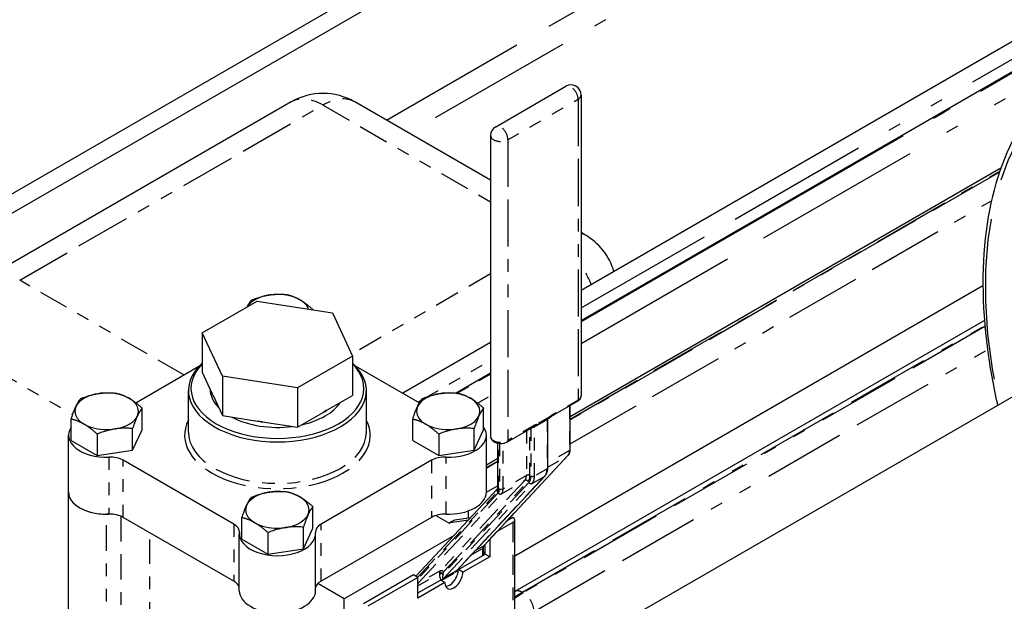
# Paper-space layout 'SHEET_1' of a CAD drawing. Header units: inches. Extents: x 3 to 360, y 8 to 227.
# Tile 82 of 98: x 111.3 to 119.04, y 167.67 to 172.25. Entities that reach past the tile are written whole.
import ezdxf

# ---------------------------------------------------------------- set-up
doc = ezdxf.new("R2010")
doc.units = ezdxf.units.IN
doc.header["$LTSCALE"] = 10.666667
doc.header["$MEASUREMENT"] = 0
doc.linetypes.add('DOUBLE_DASH_DOUBLE_DOT', pattern=[0.74, 0.24, -0.06, 0.24, -0.06, 0.01, -0.06, 0.01, -0.06])
doc.layers.get('0').update_dxf_attribs({"lineweight": 25})
doc.layers.add('PHANTOM', color=7, linetype='DOUBLE_DASH_DOUBLE_DOT', lineweight=25)

psp = doc.layouts.new('SHEET_1')

# ---------------------------------------------------------------- linework, layer by layer
for p, q in [((98.8095, 163.7049), (121.791, 176.9733)), ((98.8095, 163.5518), (121.9236, 176.8968)), ((121.3678, 173.1428), (115.7126, 169.8777)), ((120.4756, 172.8674), (115.7126, 170.1174)), ((115.041, 171.405), (115.5926, 171.7234)), ((115.7126, 171.6541), (115.7126, 169.2863)), ((113.4327, 171.6003), (111.0462, 170.2225)), ((115.001, 170.9835), (113.9327, 171.6003)), ((115.001, 171.3357), (115.001, 168.9679)), ((119.0148, 171.0785), (115.6278, 169.123)), ((115.7429, 170.5552), (115.7126, 170.5727)), ((118.8741, 170.1522), (115.1911, 168.0258)), ((112.7327, 169.783), (113.1655, 170.0328)), ((113.1655, 170.0328), (113.7566, 169.9414)), ((113.6028, 169.9652), (113.6028, 169.9663)), ((115.2326, 167.0446), (120.3154, 169.9792)), ((113.7566, 169.9414), (113.915, 169.6001)), ((118.8856, 169.8803), (115.1911, 167.7472)), ((112.7327, 169.783), (112.7327, 169.4727)), ((112.8911, 169.4417), (112.7327, 169.783)), ((115.001, 169.7066), (114.3093, 169.3072)), ((113.915, 169.6001), (113.4823, 169.3502)), ((113.915, 169.6001), (113.915, 169.2898)), ((112.2094, 169.2327), (112.7068, 169.5199)), ((113.941, 169.5199), (114.4404, 169.2316)), ((112.7327, 169.4727), (112.8065, 169.3138)), ((112.8911, 169.4417), (112.8911, 169.1314)), ((113.4823, 169.3502), (112.8911, 169.4417)), ((115.001, 169.4669), (114.7288, 169.3097)), ((113.4823, 169.3502), (113.4823, 169.04)), ((112.6239, 169.0026), (112.6239, 169.3292)), ((112.8174, 169.2903), (112.8065, 169.3138)), ((112.8174, 169.2903), (112.8911, 169.1314)), ((113.7135, 169.1735), (113.915, 169.2898)), ((114.0239, 169.0026), (114.0239, 169.3292)), ((112.2593, 169.0211), (112.2593, 169.1907)), ((114.9463, 169.0211), (114.9463, 169.1907)), ((115.4808, 169.1266), (115.685, 169.2445)), ((115.6278, 168.8652), (115.6278, 169.2115)), ((111.7014, 168.935), (111.7014, 169.1045)), ((112.8911, 169.1314), (113.1664, 169.0888)), ((113.4823, 169.04), (113.6838, 169.1563)), ((113.7135, 169.1735), (113.6838, 169.1563)), ((114.3884, 168.935), (114.3884, 169.1045)), ((115.3597, 169.0543), (115.4587, 169.1115)), ((115.4511, 168.7223), (115.4511, 169.107)), ((112.1846, 168.8602), (112.1846, 169.0297)), ((112.1846, 168.8602), (112.2593, 169.0211)), ((113.207, 169.0826), (113.1664, 169.0888)), ((113.207, 169.0826), (113.4823, 169.04)), ((114.8716, 168.8602), (114.8716, 169.0297)), ((114.8716, 168.8602), (114.9463, 169.0211)), ((115.1335, 168.926), (115.3377, 169.0439)), ((111.6804, 168.529), (111.6804, 168.9781)), ((111.9058, 168.9865), (111.9058, 168.817)), ((114.5928, 168.9865), (114.5928, 168.817)), ((114.9674, 168.529), (114.9674, 168.9781)), ((111.7014, 168.935), (111.9058, 168.817)), ((114.3884, 168.935), (114.5928, 168.817)), ((115.0575, 168.5672), (115.0575, 168.9155)), ((111.9058, 168.817), (112.1846, 168.8602)), ((114.5928, 168.817), (114.8716, 168.8602)), ((114.9476, 168.1077), (115.6122, 168.82)), ((115.0575, 168.7938), (114.9674, 168.7417)), ((112.9806, 168.2781), (112.1115, 168.7799)), ((114.5363, 168.7799), (113.6671, 168.2781)), ((114.7323, 167.9107), (115.4291, 168.6574)), ((111.6804, 167.2389), (111.6804, 168.529)), ((114.4137, 167.8671), (115.0539, 168.5532)), ((113.6028, 168.2455), (113.6028, 168.415)), ((112.0199, 168.3558), (111.9804, 168.3558)), ((112.9806, 167.829), (112.1115, 168.3308)), ((113.0449, 168.1593), (113.0449, 168.3288)), ((114.5363, 168.3308), (113.6671, 167.829)), ((114.5705, 168.3456), (114.6815, 168.2816)), ((114.8443, 168.3285), (114.7168, 168.3101)), ((114.8236, 168.3811), (114.8236, 168.3255)), ((115.1764, 168.3305), (115.1311, 168.3044)), ((113.5281, 168.0845), (113.5281, 168.254)), ((113.5281, 168.0845), (113.6028, 168.2455)), ((114.6815, 168.2897), (114.8278, 168.3108)), ((114.7168, 168.3101), (114.6815, 168.2897)), ((114.6815, 168.2816), (114.6815, 168.2897)), ((115.1764, 168.2897), (115.0485, 168.2159)), ((115.1911, 167.289), (115.1911, 168.3101)), ((113.0239, 167.7533), (113.0239, 168.2024)), ((113.2493, 168.2109), (113.2493, 168.0413)), ((113.6239, 167.7533), (113.6239, 168.2024)), ((114.7131, 168.188), (113.8493, 167.6893)), ((113.0449, 168.1593), (113.2493, 168.0413)), ((114.9441, 168.0331), (114.9441, 168.0938)), ((114.9594, 168.042), (114.9594, 168.1204)), ((114.9948, 168.1583), (114.9948, 168.0215)), ((113.2493, 168.0413), (113.5281, 168.0845)), ((114.7473, 167.9195), (114.9594, 168.042)), ((114.9948, 168.0215), (114.7826, 167.8991)), ((114.9594, 168.0476), (114.9441, 168.0564)), ((114.9948, 168.0215), (114.9594, 168.042)), ((114.3937, 167.8787), (113.9999, 167.6513)), ((114.4291, 167.8582), (114.0353, 167.6309)), ((114.4291, 167.8582), (114.3937, 167.8787)), ((114.4291, 167.6949), (114.4291, 167.8582)), ((114.7826, 167.8991), (114.7473, 167.9195)), ((113.8493, 167.6893), (113.6415, 167.8092)), ((114.4291, 167.7358), (114.6059, 167.8378)), ((114.6412, 167.8174), (114.4291, 167.6949)), ((114.6412, 167.8174), (114.6059, 167.8378)), ((113.8493, 166.5135), (113.8493, 167.6893))]:
    psp.add_line(p, q)
for centre, radius, start, end in [((115.6326, 171.6541), 0.08, 0, 120), ((113.6827, 171.1673), 0.5, 60, 120), ((115.081, 171.3357), 0.08, 120, 180), ((115.4929, 170.1222), 0.5, 16.82523, 60)]:
    psp.add_arc(centre, radius, start, end)
for centre, major_axis, start_param, end_param in [((113.3239, 169.9415), (-0.25, 0), 3.926991, 5.959541), ((113.3239, 169.9415), (0.25, 0), 0.201599, 0.785398), ((113.3239, 169.3292), (-0.7, 0), 5.717988, 9.989975), ((113.3239, 169.3455), (0.68, 0), 2.624623, 6.800155), ((113.3239, 169.3455), (-0.5304, 0), 0.012058, 0.511541), ((111.9804, 169.1659), (-0.25, 0), 3.926991, 7.068583), ((111.9804, 169.1659), (0.25, 0), 3.926991, 7.068583), ((113.3239, 169.3813), (-0.5304, 0), 0.222147, 0.301452), ((114.6674, 169.1659), (-0.25, 0), 3.926991, 7.068583), ((114.6674, 169.1659), (0.25, 0), 3.926991, 7.068583), ((113.3239, 169.3455), (0.5304, 0), 5.086491, 5.909084), ((113.3239, 169.3455), (-0.5304, 0), 0.827636, 1.790358), ((113.3239, 169.3813), (-0.5304, 0), 2.316542, 2.395847), ((111.9804, 168.9781), (-0.3, 0), 5.9063, 7.909652), ((113.3239, 169.3813), (-0.5304, 0), 1.269345, 1.348649), ((114.6674, 168.9781), (0.3, 0), 4.656718, 6.660071), ((112.0054, 168.7187), (-0.15, 0), 3.926991, 4.768059), ((114.6423, 168.7187), (-0.15, 0), 4.656718, 5.497787), ((111.9804, 168.529), (-0.3, 0), 0, 1.570796), ((111.9804, 168.529), (-0.3, 0), 0, 1.626467), ((113.3239, 168.3902), (-0.25, 0), 3.926991, 7.068583), ((113.3239, 168.3902), (0.25, 0), 3.926991, 7.068583), ((114.6674, 168.529), (0.3, 0), 4.656718, 6.283185), ((112.0054, 168.2696), (0.15, 0), 0.785398, 1.626467), ((114.6423, 168.2696), (0.15, 0), 1.515126, 2.356194), ((115.1411, 168.3101), (0.05, 0), 5.497787, 7.068583), ((112.8746, 168.2168), (0.15, 0), 6.227515, 7.068583), ((113.7732, 168.2168), (-0.15, 0), 5.497787, 6.338856), ((113.3239, 168.2024), (0.3, 0), 3.085922, 6.338856), ((114.7119, 167.8582), (-0.05, -0.0866), 5.497787, 8.63938), ((114.6766, 167.8787), (-0.05, -0.0866), 0.361367, 2.356194), ((112.8746, 167.7678), (0.15, 0), 0.096449, 0.785398), ((113.7732, 167.7678), (-0.15, 0), 5.497787, 6.186736), ((113.3239, 167.7533), (0.3, 0), 3.141593, 6.283185)]:
    psp.add_ellipse(centre, major_axis=major_axis, ratio=0.57735, start_param=start_param, end_param=end_param)
for points, knots in [([(119.669, 171.9154), (119.4689, 171.7999), (119.3005, 171.6302), (119.0414, 171.1989), (118.9522, 170.9354), (118.8622, 170.3394), (118.8631, 170.0057), (118.9284, 169.5104), (118.9552, 169.3628), (118.9894, 169.2137)], [1.570796, 1.570796, 1.570796, 1.570796, 1.88056, 1.88056, 2.197266, 2.197266, 2.519598, 2.519598, 2.652754, 2.652754, 2.652754, 2.652754]), ([(115.685, 169.2445), (115.688, 169.2462), (115.6909, 169.2481), (115.6963, 169.2524), (115.6988, 169.2548), (115.7033, 169.2599), (115.7054, 169.2627), (115.7088, 169.2688), (115.7102, 169.2721), (115.7121, 169.279), (115.7126, 169.2827), (115.7126, 169.2863)], [4.712389, 4.712389, 4.712389, 4.712389, 4.8694686, 4.8694686, 5.0265482, 5.0265482, 5.1836279, 5.1836279, 5.3407075, 5.3407075, 5.4977871, 5.4977871, 5.4977871, 5.4977871]), ([(115.4587, 169.1115), (115.4607, 169.1126), (115.4627, 169.1138), (115.4663, 169.1163), (115.4679, 169.1175), (115.471, 169.1198), (115.4725, 169.1209), (115.4751, 169.1229), (115.4764, 169.1237), (115.4787, 169.1253), (115.4798, 169.126), (115.4808, 169.1266)], [-0.03137333, -0.03137333, -0.03137333, -0.03137333, -0.02509866, -0.02509866, -0.018824, -0.018824, -0.01254933, -0.01254933, -0.00627467, -0.00627467, 0, 0, 0, 0]), ([(115.3377, 169.0439), (115.3387, 169.0445), (115.3397, 169.045), (115.3419, 169.0461), (115.343, 169.0466), (115.3456, 169.0477), (115.347, 169.0482), (115.3501, 169.0496), (115.3519, 169.0503), (115.3557, 169.0521), (115.3578, 169.0531), (115.3597, 169.0543)], [-0.12354926, -0.12354926, -0.12354926, -0.12354926, -0.11727473, -0.11727473, -0.1110002, -0.1110002, -0.10472567, -0.10472567, -0.09845114, -0.09845114, -0.09217661, -0.09217661, -0.09217661, -0.09217661]), ([(115.001, 168.9679), (115.001, 168.9626), (115.0021, 168.9574), (115.0061, 168.9475), (115.0091, 168.9428), (115.0172, 168.9337), (115.0226, 168.9295), (115.0353, 168.9221), (115.0429, 168.9191), (115.0591, 168.9149), (115.0676, 168.9136), (115.0847, 168.913), (115.0933, 168.9135), (115.1099, 168.9164), (115.118, 168.9187), (115.1282, 168.9232), (115.1309, 168.9245), (115.1335, 168.926)], [2.356194, 2.356194, 2.356194, 2.356194, 2.582469, 2.582469, 2.831062, 2.831062, 3.139202, 3.139202, 3.4977, 3.4977, 3.859679, 3.859679, 4.217101, 4.217101, 4.576784, 4.576784, 4.712389, 4.712389, 4.712389, 4.712389]), ([(115.6122, 168.82), (115.6145, 168.8224), (115.6164, 168.825), (115.6199, 168.8305), (115.6213, 168.8334), (115.6238, 168.8393), (115.6248, 168.8424), (115.6263, 168.8487), (115.6269, 168.852), (115.6277, 168.8585), (115.6278, 168.8618), (115.6278, 168.8652)], [0.9599311, 0.9599311, 0.9599311, 0.9599311, 1.0821041, 1.0821041, 1.2042772, 1.2042772, 1.3264502, 1.3264502, 1.4486233, 1.4486233, 1.5707963, 1.5707963, 1.5707963, 1.5707963]), ([(115.4291, 168.6574), (115.4321, 168.6607), (115.4348, 168.6643), (115.4396, 168.6719), (115.4417, 168.676), (115.4452, 168.6844), (115.4466, 168.6889), (115.4489, 168.698), (115.4497, 168.7027), (115.4508, 168.7124), (115.4511, 168.7173), (115.4511, 168.7223)], [0.9599311, 0.9599311, 0.9599311, 0.9599311, 1.0821041, 1.0821041, 1.2042772, 1.2042772, 1.3264502, 1.3264502, 1.4486233, 1.4486233, 1.5707963, 1.5707963, 1.5707963, 1.5707963]), ([(115.0539, 168.5532), (115.0542, 168.5535), (115.0545, 168.5538), (115.0551, 168.5548), (115.0554, 168.5554), (115.056, 168.557), (115.0563, 168.5579), (115.0569, 168.5601), (115.0571, 168.5613), (115.0574, 168.5641), (115.0575, 168.5656), (115.0575, 168.5672)], [0.9599311, 0.9599311, 0.9599311, 0.9599311, 1.0821041, 1.0821041, 1.2042772, 1.2042772, 1.3264502, 1.3264502, 1.4486233, 1.4486233, 1.5707963, 1.5707963, 1.5707963, 1.5707963]), ([(114.9441, 168.0938), (114.9441, 168.0954), (114.9441, 168.0969), (114.9445, 168.0996), (114.9447, 168.1009), (114.9452, 168.103), (114.9455, 168.104), (114.9462, 168.1055), (114.9465, 168.1061), (114.9471, 168.1071), (114.9474, 168.1075), (114.9476, 168.1077)], [1.5707963, 1.5707963, 1.5707963, 1.5707963, 1.6929694, 1.6929694, 1.8151424, 1.8151424, 1.9373155, 1.9373155, 2.0594885, 2.0594885, 2.1816616, 2.1816616, 2.1816616, 2.1816616])]:
    psp.add_open_spline(points, degree=3, knots=knots)
for points, weights in [([(113.0862, 169.9871), (113.1018, 170.0189), (113.1197, 170.0411)], [1.07630342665, 1.06860854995, 1]), ([(113.1197, 170.0411), (113.2591, 170.0967), (113.3985, 170.0843)], [1, 1.15455095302, 1]), ([(113.3985, 170.0843), (113.4532, 170.071), (113.5007, 170.0436)], [1, 1.03802697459, 1]), ([(113.5007, 170.0436), (113.5481, 170.0162), (113.6028, 169.9663)], [1, 1.03802697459, 1]), ([(113.6028, 169.9663), (113.6024, 169.9658), (113.602, 169.9653)], [1, 1.00149391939, 1.00295895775]), ([(111.7014, 169.1045), (111.7388, 169.219), (111.7762, 169.2655)], [1, 1.15455095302, 1]), ([(111.7762, 169.2655), (111.9156, 169.3211), (112.055, 169.3086)], [1, 1.15455095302, 1]), ([(112.055, 169.3086), (112.1097, 169.2953), (112.1572, 169.2679)], [1, 1.03802697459, 1]), ([(112.1572, 169.2679), (112.2046, 169.2405), (112.2593, 169.1907)], [1, 1.03802697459, 1]), ([(114.3884, 169.1045), (114.4258, 169.219), (114.4632, 169.2655)], [1, 1.15455095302, 1]), ([(114.4632, 169.2655), (114.6026, 169.3211), (114.742, 169.3086)], [1, 1.15455095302, 1]), ([(114.742, 169.3086), (114.7967, 169.2953), (114.8442, 169.2679)], [1, 1.03802697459, 1]), ([(114.8442, 169.2679), (114.8916, 169.2405), (114.9463, 169.1907)], [1, 1.03802697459, 1]), ([(112.2593, 169.1907), (112.2219, 169.1442), (112.1846, 169.0297)], [1, 1.15455095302, 1]), ([(114.9463, 169.1907), (114.9089, 169.1442), (114.8716, 169.0297)], [1, 1.15455095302, 1]), ([(111.8036, 169.0638), (111.7562, 169.0912), (111.7014, 169.1045)], [1, 1.03802697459, 1]), ([(114.4906, 169.0638), (114.4432, 169.0912), (114.3884, 169.1045)], [1, 1.03802697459, 1]), ([(111.9058, 168.9865), (111.851, 169.0364), (111.8036, 169.0638)], [1, 1.03802697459, 1]), ([(112.1846, 169.0297), (112.0452, 169.0421), (111.9058, 168.9865)], [1, 1.15455095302, 1]), ([(114.5928, 168.9865), (114.538, 169.0364), (114.4906, 169.0638)], [1, 1.03802697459, 1]), ([(114.8716, 169.0297), (114.7322, 169.0421), (114.5928, 168.9865)], [1, 1.15455095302, 1]), ([(113.0449, 168.3288), (113.0823, 168.4433), (113.1197, 168.4898)], [1, 1.15455095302, 1]), ([(113.1197, 168.4898), (113.2591, 168.5454), (113.3985, 168.533)], [1, 1.15455095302, 1]), ([(113.3985, 168.533), (113.4532, 168.5196), (113.5007, 168.4922)], [1, 1.03802697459, 1]), ([(113.5007, 168.4922), (113.5481, 168.4649), (113.6028, 168.415)], [1, 1.03802697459, 1]), ([(113.6028, 168.415), (113.5654, 168.3685), (113.5281, 168.254)], [1, 1.15455095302, 1]), ([(113.1471, 168.2881), (113.0997, 168.3155), (113.0449, 168.3288)], [1, 1.03802697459, 1]), ([(113.2493, 168.2109), (113.1945, 168.2608), (113.1471, 168.2881)], [1, 1.03802697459, 1]), ([(113.5281, 168.254), (113.3887, 168.2665), (113.2493, 168.2109)], [1, 1.15455095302, 1])]:
    psp.add_rational_spline(points, weights, degree=2)
at = {"layer": 'PHANTOM', "ltscale": 0.462403}
psp.add_line((114.181, 171.457), (121.9236, 175.9272), dxfattribs=at)
at = {"layer": 'PHANTOM', "ltscale": 0.451875}
psp.add_line((121.9241, 175.7234), (114.3577, 171.3549), dxfattribs=at)
at = {"layer": 'PHANTOM', "ltscale": 0.508733}
psp.add_line((121.3915, 173.1487), (115.7126, 169.87), dxfattribs=at)
at = {"layer": 'PHANTOM', "ltscale": 0.508184}
psp.add_line((115.7126, 169.873), (121.3854, 173.1482), dxfattribs=at)
at = {"layer": 'PHANTOM', "ltscale": 0.519116}
psp.add_line((115.7126, 169.7003), (121.5074, 173.0459), dxfattribs=at)
at = {"layer": 'PHANTOM', "ltscale": 0.437438}
psp.add_line((115.7126, 169.9788), (120.5956, 172.7981), dxfattribs=at)
at = {"layer": 'PHANTOM', "ltscale": 0.038805}
psp.add_line((115.1376, 171.303), (115.6892, 171.6215), dxfattribs=at)
at = {"layer": 'PHANTOM', "ltscale": 0.144545}
for p, q in [((115.6892, 171.6215), (115.6892, 169.2536)), ((115.1376, 171.303), (115.1376, 168.9352))]:
    psp.add_line(p, q, dxfattribs=at)
at = {"layer": 'PHANTOM', "ltscale": 0.168237}
psp.add_line((111.2962, 170.1977), (113.6827, 171.5755), dxfattribs=at)
at = {"layer": 'PHANTOM', "ltscale": 0.09289}
psp.add_line((113.6827, 171.5755), (115.001, 170.8144), dxfattribs=at)
at = {"layer": 'PHANTOM', "ltscale": 0.238241}
psp.add_line((115.6278, 169.1045), (119.0068, 171.0553), dxfattribs=at)
at = {"layer": 'PHANTOM', "ltscale": 0.238071}
psp.add_line((119.0043, 171.0481), (115.6278, 169.0987), dxfattribs=at)
at = {"layer": 'PHANTOM', "ltscale": 0.233655}
psp.add_line((115.6278, 168.9094), (118.9417, 170.8227), dxfattribs=at)
at = {"layer": 'PHANTOM', "ltscale": 0.091051}
psp.add_line((112.5885, 169.4516), (111.2962, 170.1977), dxfattribs=at)
at = {"layer": 'PHANTOM', "ltscale": 0.077005}
psp.add_line((115.001, 170.2464), (113.9079, 169.6153), dxfattribs=at)
at = {"layer": 'PHANTOM', "ltscale": 0.256523}
psp.add_line((115.2507, 167.7411), (118.8888, 169.8415), dxfattribs=at)
at = {"layer": 'PHANTOM', "ltscale": 0.256073}
psp.add_line((118.8895, 169.8338), (115.2578, 167.737), dxfattribs=at)
at = {"layer": 'PHANTOM', "ltscale": 0.251534}
psp.add_line((115.3427, 167.59), (118.91, 169.6496), dxfattribs=at)
at = {"layer": 'PHANTOM', "ltscale": 0.054276}
psp.add_line((110.9427, 169.5853), (111.7136, 169.1403), dxfattribs=at)
at = {"layer": 'PHANTOM', "ltscale": 0.035109}
psp.add_line((114.5019, 169.2798), (115.001, 169.568), dxfattribs=at)
at = {"layer": 'PHANTOM', "ltscale": 0.018596}
psp.add_line((114.736, 169.3092), (115.001, 169.4622), dxfattribs=at)
at = {"layer": 'PHANTOM', "ltscale": 0.018278}
psp.add_line((115.001, 169.4592), (114.7405, 169.3088), dxfattribs=at)
at = {"layer": 'PHANTOM', "ltscale": 0.00709}
psp.add_line((114.8991, 169.2306), (115.001, 169.2895), dxfattribs=at)
at = {"layer": 'PHANTOM', "ltscale": 0.014303}
for p, q in [((115.6892, 169.2536), (115.485, 169.1357)), ((115.3418, 169.0531), (115.1376, 168.9352))]:
    psp.add_line(p, q, dxfattribs=at)
at = {"layer": 'PHANTOM', "ltscale": 0.001556}
psp.add_line((114.4293, 169.238), (114.4528, 169.2515), dxfattribs=at)
at = {"layer": 'PHANTOM', "ltscale": 0.021344}
for p, q in [((115.622, 169.2081), (115.622, 168.857)), ((115.2826, 169.0121), (115.2826, 168.6611))]:
    psp.add_line(p, q, dxfattribs=at)
at = {"layer": 'PHANTOM', "ltscale": 0.006883}
for p, q in [((115.3462, 169.0434), (115.4452, 169.1005)), ((115.4629, 169.1206), (115.3639, 169.0635)), ((115.4452, 168.7142), (115.3462, 168.657)), ((115.327, 168.5978), (115.426, 168.655)), ((114.6271, 167.8425), (114.7261, 167.8997)), ((114.7286, 167.9076), (114.6296, 167.8504))]:
    psp.add_line(p, q, dxfattribs=at)
at = {"layer": 'PHANTOM', "ltscale": 0.023503}
for p, q in [((115.4452, 169.1005), (115.4452, 168.7142)), ((115.3462, 168.657), (115.3462, 169.0434))]:
    psp.add_line(p, q, dxfattribs=at)
at = {"layer": 'PHANTOM', "ltscale": 0.022342}
psp.add_line((115.3108, 168.6611), (115.3108, 169.0285), dxfattribs=at)
at = {"layer": 'PHANTOM', "ltscale": 0.02284}
psp.add_line((115.3179, 169.0325), (115.3179, 168.657), dxfattribs=at)
at = {"layer": 'PHANTOM', "ltscale": 0.021615}
psp.add_line((115.0634, 168.559), (115.0634, 168.9145), dxfattribs=at)
at = {"layer": 'PHANTOM', "ltscale": 0.021814}
psp.add_line((115.0704, 168.9137), (115.0704, 168.5549), dxfattribs=at)
at = {"layer": 'PHANTOM', "ltscale": 0.021864}
psp.add_line((115.0987, 168.5549), (115.0987, 168.9145), dxfattribs=at)
at = {"layer": 'PHANTOM', "ltscale": 0.027333}
for p, q in [((111.9971, 168.8051), (111.9971, 168.3561)), ((114.6507, 168.3561), (114.6507, 168.8051)), ((112.1115, 168.3308), (112.1115, 168.7799)), ((114.5363, 168.7799), (114.5363, 168.3308)), ((112.9806, 168.2781), (112.9806, 167.829)), ((113.6671, 167.829), (113.6671, 168.2781))]:
    psp.add_line(p, q, dxfattribs=at)
at = {"layer": 'PHANTOM', "ltscale": 0.08163}
for p, q in [((115.6092, 168.8176), (114.9446, 168.1053)), ((115.2698, 168.6216), (114.6052, 167.9094)), ((114.6309, 167.9015), (115.2955, 168.6137))]:
    psp.add_line(p, q, dxfattribs=at)
at = {"layer": 'PHANTOM', "ltscale": 0.011956}
psp.add_line((115.622, 168.857), (115.4511, 168.7584), dxfattribs=at)
at = {"layer": 'PHANTOM', "ltscale": 0.011054}
psp.add_line((115.4511, 168.7263), (115.6092, 168.8176), dxfattribs=at)
at = {"layer": 'PHANTOM', "ltscale": 0.006257}
for p, q in [((114.9674, 168.7232), (115.0575, 168.7752)), ((115.0575, 168.7694), (114.9674, 168.7174)), ((114.9674, 168.5281), (115.0575, 168.5801))]:
    psp.add_line(p, q, dxfattribs=at)
at = {"layer": 'PHANTOM', "ltscale": 0.085664}
for p, q in [((115.426, 168.655), (114.7286, 167.9076)), ((114.6296, 167.8504), (115.327, 168.5978))]:
    psp.add_line(p, q, dxfattribs=at)
at = {"layer": 'PHANTOM', "ltscale": 0.012868}
for p, q in [((115.2826, 168.6611), (115.0987, 168.5549)), ((115.0859, 168.5155), (115.2698, 168.6216))]:
    psp.add_line(p, q, dxfattribs=at)
at = {"layer": 'PHANTOM', "ltscale": 0.082815}
psp.add_line((115.3013, 168.6057), (114.6271, 167.8831), dxfattribs=at)
at = {"layer": 'PHANTOM', "ltscale": 0.077024}
psp.add_line((114.4273, 167.8593), (115.0544, 168.5314), dxfattribs=at)
at = {"layer": 'PHANTOM', "ltscale": 0.077514}
psp.add_line((115.0602, 168.5234), (114.4291, 167.847), dxfattribs=at)
at = {"layer": 'PHANTOM', "ltscale": 0.080678}
psp.add_line((114.4291, 167.8115), (115.0859, 168.5155), dxfattribs=at)
at = {"layer": 'PHANTOM', "ltscale": 0.078707}
psp.add_line((111.9804, 167.0657), (111.9804, 168.3558), dxfattribs=at)
at = {"layer": 'PHANTOM', "ltscale": 0.077786}
psp.add_line((112.091, 168.3407), (112.091, 167.0657), dxfattribs=at)
at = {"layer": 'PHANTOM', "ltscale": 0.060513}
psp.add_line((115.1764, 168.2897), (115.1764, 167.2975), dxfattribs=at)
at = {"layer": 'PHANTOM', "ltscale": 0.075077}
psp.add_line((112.3193, 166.9802), (112.3193, 168.2108), dxfattribs=at)
at = {"layer": 'PHANTOM', "ltscale": 0.004587}
psp.add_line((114.9446, 168.1053), (114.8781, 168.067), dxfattribs=at)
at = {"layer": 'PHANTOM', "ltscale": 0.006424}
psp.add_line((114.8457, 168.0322), (114.9382, 168.0856), dxfattribs=at)
at = {"layer": 'PHANTOM', "ltscale": 0.003315}
psp.add_line((114.9382, 168.0856), (114.9382, 168.0297), dxfattribs=at)
at = {"layer": 'PHANTOM', "ltscale": 0.012322}
psp.add_line((114.6052, 167.9094), (114.4291, 167.8077), dxfattribs=at)
at = {"layer": 'PHANTOM', "ltscale": 0.011871}
psp.add_line((114.4291, 167.7917), (114.5988, 167.8896), dxfattribs=at)
at = {"layer": 'PHANTOM', "ltscale": 0.000297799}
for p, q in [((114.5988, 167.8896), (114.5988, 167.8831)), ((114.6271, 167.8831), (114.6271, 167.8896))]:
    psp.add_line(p, q, dxfattribs=at)
at = {"layer": 'PHANTOM', "ltscale": 0.000398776}
psp.add_line((115.2578, 167.737), (115.2507, 167.7411), dxfattribs=at)
at = {"layer": 'PHANTOM', "ltscale": 0.494656}
psp.add_ellipse((121.4998, 168.6423), major_axis=(-1.8438, 3.1935), ratio=0.57735, start_param=2.065279, end_param=7.359499, dxfattribs=at)
at = {"layer": 'PHANTOM', "ltscale": 0.009302}
for centre, major_axis, start_param, end_param in [((115.6326, 171.6541), (-0.04, 0.0693), 3.926991, 6.283185), ((115.081, 171.3357), (-0.04, 0.0693), 3.926991, 6.283185), ((115.081, 171.3357), (-0.08, 0), 0, 2.356194), ((115.081, 168.9679), (-0.08, 0), 0, 2.356194), ((115.2578, 167.639), (0.06, -0.1039), 0.785398, 2.356194)]:
    psp.add_ellipse(centre, major_axis=major_axis, ratio=0.57735, start_param=start_param, end_param=end_param, dxfattribs=at)
at = {"layer": 'PHANTOM', "ltscale": 0.003034}
for centre in [(115.6326, 171.6541), (115.6326, 169.2863)]:
    psp.add_ellipse(centre, major_axis=(0.08, 0), ratio=0.57735, start_param=5.497787, end_param=6.283185, dxfattribs=at)
at = {"layer": 'PHANTOM', "ltscale": 0.019487}
for major_axis, start_param, end_param in [((-0.25, 0.433), 5.497787, 6.283185), ((0.25, 0.433), 0, 0.785398)]:
    psp.add_ellipse((113.6827, 171.1673), major_axis=major_axis, ratio=0.57735, start_param=start_param, end_param=end_param, dxfattribs=at)
at = {"layer": 'PHANTOM', "ltscale": 0.002769}
psp.add_ellipse((115.4929, 170.1222), major_axis=(0.25, 0.433), ratio=0.57735, start_param=0, end_param=0.11503, dxfattribs=at)
at = {"layer": 'PHANTOM', "ltscale": 0.008503}
psp.add_ellipse((115.4929, 170.1222), major_axis=(0.25, -0.433), ratio=0.57735, start_param=1.340853, end_param=1.685827, dxfattribs=at)
at = {"layer": 'PHANTOM', "ltscale": 0.000683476}
for centre, major_axis, start_param, end_param in [((115.675, 169.2618), (0.01, -0.0173), 0, 0.785398), ((115.4487, 169.1288), (0.01, -0.0173), 0, 0.785398), ((115.4708, 169.1439), (0.01, -0.0173), 0, 0.785398), ((115.3277, 169.0613), (0.01, -0.0173), 0, 0.785398), ((115.3497, 169.0716), (0.01, -0.0173), 0, 0.785398), ((115.1235, 168.9434), (0.01, -0.0173), 0, 0.785398), ((115.6078, 168.8652), (0.02, 0), 5.497787, 6.283185), ((115.4311, 168.7223), (0.02, 0), 5.497787, 6.283185), ((115.0775, 168.5672), (-0.02, 0), 0, 0.785398), ((114.9241, 168.0938), (0.02, 0), 5.497787, 6.283185)]:
    psp.add_ellipse(centre, major_axis=major_axis, ratio=0.57735, start_param=start_param, end_param=end_param, dxfattribs=at)
at = {"layer": 'PHANTOM', "ltscale": 0.135237}
psp.add_ellipse((113.3239, 168.9781), major_axis=(-0.73, 0), ratio=0.57735, start_param=5.995503, end_param=9.71246, dxfattribs=at)
at = {"layer": 'PHANTOM', "ltscale": 0.000524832}
psp.add_ellipse((115.4311, 169.1087), major_axis=(0.02, 0), ratio=0.57735, start_param=5.497787, end_param=6.124152, dxfattribs=at)
at = {"layer": 'PHANTOM', "ltscale": 0.000113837}
psp.add_ellipse((115.4593, 169.0924), major_axis=(-0.01, 0.0173), ratio=0.57735, start_param=0.571037, end_param=0.785398, dxfattribs=at)
at = {"layer": 'PHANTOM', "ltscale": 0.000742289}
psp.add_ellipse((115.3321, 169.0515), major_axis=(0.02, 0), ratio=0.57735, start_param=4.653432, end_param=5.497787, dxfattribs=at)
at = {"layer": 'PHANTOM', "ltscale": 0.00023068}
psp.add_ellipse((115.3603, 169.0352), major_axis=(-0.01, 0.0173), ratio=0.57735, start_param=0.453906, end_param=0.785398, dxfattribs=at)
at = {"layer": 'PHANTOM', "ltscale": 0.109587}
psp.add_ellipse((113.3239, 169.0026), major_axis=(0.7, 0), ratio=0.57735, start_param=3.141593, end_param=6.283185, dxfattribs=at)
at = {"layer": 'PHANTOM', "ltscale": 0.002947}
for centre in [(115.5513, 168.8979), (115.2119, 168.7019), (115.028, 168.5958)]:
    psp.add_ellipse(centre, major_axis=(0.05, -0.0866), ratio=0.57735, start_param=0.174533, end_param=0.785398, dxfattribs=at)
at = {"layer": 'PHANTOM', "ltscale": 0.000140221}
for centre in [(115.5976, 168.8337), (115.4144, 168.671), (114.933, 168.1214)]:
    psp.add_ellipse(centre, major_axis=(0.0146, -0.0136), ratio=0.804092, start_param=6.042375, end_param=6.283185, dxfattribs=at)
at = {"layer": 'PHANTOM', "ltscale": 0.00447}
for centre in [(115.3391, 168.7754), (115.2401, 168.7182)]:
    psp.add_ellipse(centre, major_axis=(0.075, -0.1299), ratio=0.57735, start_param=0.174533, end_param=0.785398, dxfattribs=at)
at = {"layer": 'PHANTOM', "ltscale": 0.001467}
for centre, major_axis, ratio, start_param, end_param in [((115.2967, 168.6529), (0.02, 0), 0.57735, 0.785398, 2.356194), ((115.3321, 168.6652), (0.02, 0), 0.57735, 3.926991, 5.497787), ((115.0846, 168.5631), (0.02, 0), 0.57735, 3.926991, 5.497787), ((115.2814, 168.6056), (-0.0146, 0.0136), 0.804092, 4.471579, 6.042375), ((115.3154, 168.6139), (0.0146, -0.0136), 0.804092, 4.471579, 6.042375), ((115.0743, 168.5315), (0.0146, -0.0136), 0.804092, 4.471579, 6.042375), ((114.6129, 167.8815), (0.02, 0), 0.57735, 0.785398, 2.356194), ((114.6129, 167.875), (0.02, 0), 0.57735, 0.785398, 2.356194), ((114.6168, 167.8933), (-0.0146, 0.0136), 0.804092, 4.471579, 6.042375)]:
    psp.add_ellipse(centre, major_axis=major_axis, ratio=ratio, start_param=start_param, end_param=end_param, dxfattribs=at)
at = {"layer": 'PHANTOM', "ltscale": 0.003556}
psp.add_ellipse((115.226, 168.7101), major_axis=(0.06, -0.1039), ratio=0.57735, start_param=0.174533, end_param=0.785398, dxfattribs=at)
at = {"layer": 'PHANTOM', "ltscale": 0.003861}
psp.add_ellipse((115.226, 168.7101), major_axis=(0.065, -0.1126), ratio=0.57735, start_param=0.174533, end_param=0.785398, dxfattribs=at)
at = {"layer": 'PHANTOM', "ltscale": 0.002033}
psp.add_ellipse((115.0139, 168.5876), major_axis=(0.035, -0.0606), ratio=0.57735, start_param=0.174533, end_param=0.785398, dxfattribs=at)
at = {"layer": 'PHANTOM', "ltscale": 0.002337}
psp.add_ellipse((115.0139, 168.5876), major_axis=(0.04, -0.0693), ratio=0.57735, start_param=0.174533, end_param=0.785398, dxfattribs=at)
at = {"layer": 'PHANTOM', "ltscale": 0.001227}
psp.add_ellipse((115.0686, 168.5396), major_axis=(-0.0146, 0.0136), ratio=0.804092, start_param=0, end_param=1.329986, dxfattribs=at)
at = {"layer": 'PHANTOM', "ltscale": 0.001423}
for centre in [(114.9736, 168.0652), (114.6341, 167.8692)]:
    psp.add_ellipse(centre, major_axis=(-0.025, 0.0433), ratio=0.57735, start_param=0.174533, end_param=0.785398, dxfattribs=at)
at = {"layer": 'PHANTOM', "ltscale": 0.004278}
psp.add_ellipse((114.6271, 167.8995), major_axis=(-0.0098, -0.0591), ratio=0.449178, start_param=5.066025, end_param=6.636821, dxfattribs=at)
at = {"layer": 'PHANTOM', "ltscale": 0.003258}
psp.add_ellipse((114.6412, 167.8913), major_axis=(-0.0151, -0.0415), ratio=0.247664, start_param=4.999399, end_param=6.570195, dxfattribs=at)
at = {"layer": 'PHANTOM', "ltscale": 0.000814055}
psp.add_ellipse((114.6483, 167.8774), major_axis=(-0.015, 0.026), ratio=0.57735, start_param=0.174533, end_param=0.785398, dxfattribs=at)
at = {"layer": 'PHANTOM', "ltscale": 0.001478}
psp.add_ellipse((114.7261, 167.9566), major_axis=(-0.0098, -0.0591), ratio=0.449178, start_param=0.353636, end_param=1.05059, dxfattribs=at)
at = {"layer": 'PHANTOM', "ltscale": 0.00050937}
for centre in [(114.7402, 167.8915), (114.6412, 167.8344)]:
    psp.add_ellipse(centre, major_axis=(-0.01, 0.0173), ratio=0.57735, start_param=0.174533, end_param=0.785398, dxfattribs=at)
at = {"layer": 'PHANTOM', "ltscale": 0.000157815}
psp.add_ellipse((114.7402, 167.9485), major_axis=(-0.0151, -0.0415), ratio=0.247664, start_param=0.28701, end_param=0.52782, dxfattribs=at)
at = {"layer": 'PHANTOM', "ltscale": 0.004568}
psp.add_ellipse((115.2507, 167.6431), major_axis=(-0.06, 0.1039), ratio=0.57735, start_param=5.497787, end_param=6.277738, dxfattribs=at)
at = {"layer": 'PHANTOM', "ltscale": 0.004118}
psp.add_ellipse((115.2507, 167.1287), major_axis=(0.375, 0.6495), ratio=0.57735, start_param=0.785398, end_param=0.898156, dxfattribs=at)
at = {"layer": 'PHANTOM', "ltscale": 0.00462}
psp.add_ellipse((115.2578, 167.1246), major_axis=(-0.375, -0.6495), ratio=0.57735, start_param=3.926991, end_param=4.053178, dxfattribs=at)
at = {"layer": 'PHANTOM', "ltscale": 0.001466}
for points, knots in [([(115.485, 169.1357), (115.4836, 169.135), (115.4823, 169.1342), (115.4798, 169.1325), (115.4787, 169.1317), (115.4768, 169.1303), (115.476, 169.1298), (115.4748, 169.1289), (115.4744, 169.1286), (115.473, 169.1275), (115.4721, 169.1269), (115.4697, 169.1251), (115.4682, 169.124), (115.4655, 169.1222), (115.4642, 169.1214), (115.4629, 169.1206)], [0, 0, 0, 0, 0.00556877, 0.00556877, 0.0105885, 0.0105885, 0.01372583, 0.01372583, 0.01568666, 0.01568666, 0.01960833, 0.01960833, 0.025883, 0.025883, 0.03137333, 0.03137333, 0.03137333, 0.03137333]), ([(115.3639, 169.0635), (115.3601, 169.0612), (115.3563, 169.0597), (115.3525, 169.0582), (115.3489, 169.0567), (115.3454, 169.0551), (115.3418, 169.0531)], [0.09217661, 0.09217661, 0.09217661, 0.09217661, 0.1084094, 0.1084094, 0.1084094, 0.12354926, 0.12354926, 0.12354926, 0.12354926])]:
    psp.add_open_spline(points, degree=3, knots=knots, dxfattribs=at)

doc.saveas('drawing.dxf')
